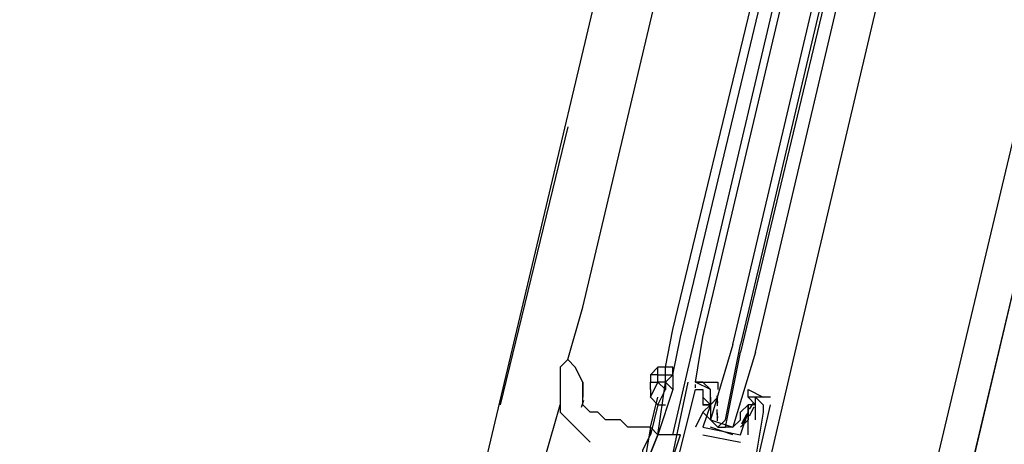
# Model space of a CAD drawing. Header units: feet. Extents: x -79 to 198, y -22 to 181.
# Tile 126 of 256: x 114.747 to 116.495, y 68.281 to 69.034. Entities that reach past the tile are written whole.
import ezdxf

# ---------------------------------------------------------------- set-up
doc = ezdxf.new("R2010")
doc.units = ezdxf.units.FT
doc.layers.add('A-LINEA', color=7, linetype='CONTINUOUS')

msp = doc.modelspace()

# ---------------------------------------------------------------- linework, layer by layer
at = {"layer": 'A-LINEA'}
for p, q in [((121.84, 91.1111), (114.56, 60.2978)), ((117.2133, 75.1511), (115.5467, 68.1378)), ((117.9733, 74.9778), (116.3067, 67.9644)), ((115.7467, 68.5244), (116.4533, 71.5111)), ((115.9067, 68.4844), (116.6267, 71.4711)), ((115.92, 68.4711), (116.64, 71.4711)), ((115.9467, 68.4711), (116.6533, 71.4711)), ((115.96, 68.4711), (116.6667, 71.4578)), ((116.8267, 71.4311), (116.12, 68.4311)), ((115.72, 68.8444), (115.6, 68.3511)), ((115.72, 68.4311), (115.7467, 68.5244)), ((115.8933, 68.4178), (115.9067, 68.4844)), ((115.9067, 68.4044), (115.92, 68.4711)), ((115.9067, 68.2978), (115.9467, 68.4711)), ((116.12, 68.4311), (116.0267, 68.0311)), ((115.8667, 68.4044), (115.8667, 68.4044)), ((115.88, 68.4044), (115.88, 68.4178)), ((115.8933, 68.4044), (115.8933, 68.4178)), ((115.7467, 68.3644), (115.7467, 68.3911)), ((115.7467, 68.3911), (115.7467, 68.3644)), ((115.8667, 68.3911), (115.8667, 68.3911)), ((115.9333, 68.3911), (115.9333, 68.3911)), ((115.9465, 68.381), (115.9466, 68.3872)), ((115.9465, 68.381), (115.9466, 68.3872)), ((115.9465, 68.381), (115.9466, 68.3872)), ((115.9733, 68.3778), (115.9467, 68.3911)), ((115.9467, 68.3911), (115.9467, 68.3911)), ((115.9467, 68.3911), (115.96, 68.3911)), ((115.9467, 68.3911), (115.96, 68.3911)), ((115.9467, 68.3911), (115.96, 68.3911)), ((115.9467, 68.3778), (115.9467, 68.3778)), ((115.96, 68.3778), (115.96, 68.3778)), ((115.9733, 68.3778), (115.9733, 68.3778)), ((115.68, 68.2578), (115.7067, 68.3511)), ((115.7477, 68.3585), (115.7436, 68.3462)), ((115.8667, 68.3111), (115.88, 68.3644)), ((115.88, 68.3511), (115.8667, 68.2978)), ((115.96, 68.3644), (115.96, 68.3644)), ((115.96, 68.3511), (115.96, 68.3511)), ((115.96, 68.3511), (115.96, 68.3511)), ((115.9733, 68.3644), (115.9733, 68.3644)), ((115.9867, 68.3644), (115.9733, 68.3511)), ((115.9733, 68.3511), (115.9733, 68.3511)), ((115.9733, 68.3511), (115.9733, 68.3511)), ((115.9865, 68.3546), (115.9855, 68.3665)), ((115.9859, 68.3493), (115.9856, 68.3676)), ((115.9867, 68.3511), (115.9867, 68.3511)), ((116.0267, 68.3378), (116.04, 68.3511)), ((116.0267, 68.3511), (116.0267, 68.3511)), ((116.08, 68.3644), (116.04, 68.3644)), ((116.04, 68.3644), (116.04, 68.3644)), ((116.04, 68.3511), (116.04, 68.3511)), ((116.0485, 68.3534), (116.0423, 68.3432)), ((116.0533, 68.3644), (116.0533, 68.3644)), ((116.0667, 68.3511), (116.0667, 68.3511)), ((116.08, 68.3644), (116.08, 68.3644)), ((116.08, 68.3511), (116.08, 68.3511)), ((115.7067, 68.3378), (115.7067, 68.3378)), ((115.96, 68.3378), (115.9467, 68.3111)), ((115.96, 68.3378), (115.96, 68.3378)), ((115.9733, 68.3378), (115.9733, 68.3378)), ((115.9858, 68.3222), (115.9852, 68.3425)), ((115.9865, 68.328), (115.9855, 68.3398)), ((116.038, 68.335), (116.0284, 68.317)), ((116.04, 68.3378), (116.04, 68.3378)), ((116.04, 68.3378), (116.04, 68.3378)), ((116.0503, 68.347), (116.0419, 68.3308)), ((116.0667, 68.3378), (116.0667, 68.3378)), ((116.0267, 68.3244), (116.0267, 68.3244)), ((116.0352, 68.3267), (116.0289, 68.3165)), ((116.04, 68.3244), (116.04, 68.3244)), ((116.04, 68.3244), (116.04, 68.3244)), ((116.0533, 68.3244), (116.0533, 68.3244)), ((115.8667, 68.3111), (115.8667, 68.3111)), ((115.9467, 68.3111), (115.9467, 68.3111)), ((115.96, 68.3111), (115.96, 68.3111)), ((115.96, 68.3111), (115.96, 68.3111)), ((116.0133, 68.2978), (115.9733, 68.3111)), ((115.9867, 68.3111), (116, 68.3111)), ((116.0133, 68.3111), (116.0133, 68.3111)), ((115.8667, 68.2978), (115.8667, 68.2978)), ((115.88, 68.2978), (115.88, 68.2978)), ((115.8933, 68.2178), (115.92, 68.2978)), ((115.96, 68.2978), (116.0267, 68.2844)), ((115.96, 68.2978), (115.96, 68.2978)), ((116.0267, 68.2978), (116.0267, 68.2978)), ((116.0267, 68.2978), (116.0267, 68.2978)), ((116.0267, 68.2844), (116.0267, 68.2844)), ((116.04, 68.2978), (116.04, 68.2978))]:
    msp.add_line(p, q, dxfattribs=at)
for points in [[(119.2267, 38.2711), (123.76, 57.4311), (117, 59.0311), (117.1467, 59.6844), (114.56, 60.2978), (115.0667, 62.4444), (118.2, 75.6978), (129.9467, 72.9244)], [(116.0133, 68.4578), (116.7333, 71.5111), (116.7467, 71.5111), (116.0267, 68.4578)], [(116.0533, 68.4444), (116.7733, 71.4978), (116.76, 71.5111), (116.76, 71.4978), (116.0267, 68.4444)], [(115.96, 68.3911), (115.96, 68.3911), (115.9467, 68.3911), (115.96, 68.4711)], [(116.0133, 68.4578), (115.9733, 68.3244), (115.9867, 68.3111), (116, 68.3244), (116.0267, 68.4578)], [(116.0533, 68.4444), (116.0133, 68.3111), (116, 68.3111), (116.0267, 68.4444)], [(115.7467, 68.3911), (115.7333, 68.4178), (115.72, 68.4311), (115.7067, 68.4178)], [(115.7067, 68.4178), (115.7067, 68.4044), (115.7067, 68.3778), (115.7067, 68.3378), (115.76, 68.2844)], [(115.9067, 68.4044), (115.9067, 68.4178), (115.8933, 68.4178), (115.88, 68.4178), (115.8667, 68.4044)], [(115.88, 68.4044), (115.8667, 68.4044), (115.8667, 68.3911), (115.88, 68.3911), (115.88, 68.3911)], [(115.8933, 68.3911), (115.88, 68.3911), (115.88, 68.4044), (115.8933, 68.4044)], [(115.8933, 68.4044), (115.9067, 68.4044), (115.8933, 68.3911), (115.8933, 68.4044)], [(115.9067, 68.4044), (115.9067, 68.4044), (115.9067, 68.4178)], [(115.9067, 68.4044), (115.9067, 68.4044), (115.9067, 68.3778)], [(115.8667, 68.3644), (115.88, 68.3911), (115.8933, 68.3778)], [(115.8667, 68.3778), (115.8667, 68.3911), (115.88, 68.3911)], [(115.88, 68.2978), (115.8933, 68.3911), (115.9067, 68.3778), (115.88, 68.2978)], [(115.88, 68.3511), (115.8933, 68.3778), (115.8933, 68.3911), (115.8933, 68.3778)], [(115.9333, 68.3911), (115.8933, 68.2044), (115.9067, 68.2044), (115.8933, 68.1511), (115.9067, 68.1644), (116.0133, 68.1378), (116.0133, 68.1244), (116.0267, 68.1778), (116.04, 68.1778), (116.08, 68.3511)], [(115.96, 68.3911), (115.96, 68.3911), (115.9467, 68.3911)], [(115.96, 68.3911), (115.96, 68.3911), (115.9467, 68.3911)], [(115.9733, 68.3244), (115.96, 68.3378), (115.9733, 68.3511), (115.96, 68.3511), (115.9733, 68.3511), (115.9733, 68.3644), (115.9733, 68.3778), (115.96, 68.3911), (115.9867, 68.3911), (115.9867, 68.3778)], [(115.8667, 68.3778), (115.8667, 68.3644), (115.88, 68.3511), (115.8933, 68.3511)], [(115.9067, 68.2178), (115.9467, 68.3778), (115.96, 68.3778), (115.96, 68.3511), (115.96, 68.3511)], [(116.04, 68.3644), (116.04, 68.3778), (116.0667, 68.3644), (116.0533, 68.3644), (116.04, 68.3644), (116.0533, 68.3511), (116.04, 68.3511), (116.04, 68.3378), (116.04, 68.3244), (116.0267, 68.3111)], [(115.8667, 68.3111), (115.8533, 68.3111), (115.8267, 68.3111), (115.8133, 68.3244), (115.8, 68.3244), (115.7867, 68.3244), (115.7733, 68.3378), (115.76, 68.3378), (115.7467, 68.3511), (115.7467, 68.3644)], [(116.0533, 68.3244), (116.0533, 68.3644), (116.0667, 68.3511), (116.0667, 68.3378), (116.04, 68.1778), (116.0267, 68.1778), (116.0133, 68.1511), (115.9867, 68.1511), (115.9867, 68.1644), (115.9333, 68.1778), (115.9333, 68.1644), (115.9067, 68.1778), (115.9067, 68.2044), (115.9067, 68.2178)], [(115.9733, 68.3644), (115.9733, 68.3644), (115.9733, 68.3511), (115.96, 68.3644), (115.96, 68.3511), (115.9733, 68.3511), (115.96, 68.3111), (116.0267, 68.2978), (116.04, 68.3378), (116.04, 68.3244), (116.04, 68.3378), (116.04, 68.3511), (116.04, 68.3511)], [(115.9733, 68.3511), (115.9733, 68.3378), (115.9733, 68.3244), (116.0133, 68.3111), (116.0267, 68.3244), (116.0267, 68.3378)], [(116.04, 68.2978), (116.04, 68.3244), (116.04, 68.3244)], [(115.8667, 68.3111), (115.8667, 68.3111), (115.8533, 68.2311), (115.8533, 68.2311), (115.88, 68.2978), (115.8667, 68.3111), (115.8667, 68.3111)], [(115.8533, 68.2311), (115.8533, 68.2444), (115.8533, 68.2711), (115.8667, 68.2978), (115.8667, 68.3111), (115.8667, 68.3111)], [(115.92, 68.2978), (115.88, 68.2978), (115.8533, 68.2311), (115.8933, 68.2178)]]:
    msp.add_lwpolyline(points, dxfattribs=at)

doc.saveas('drawing.dxf')
